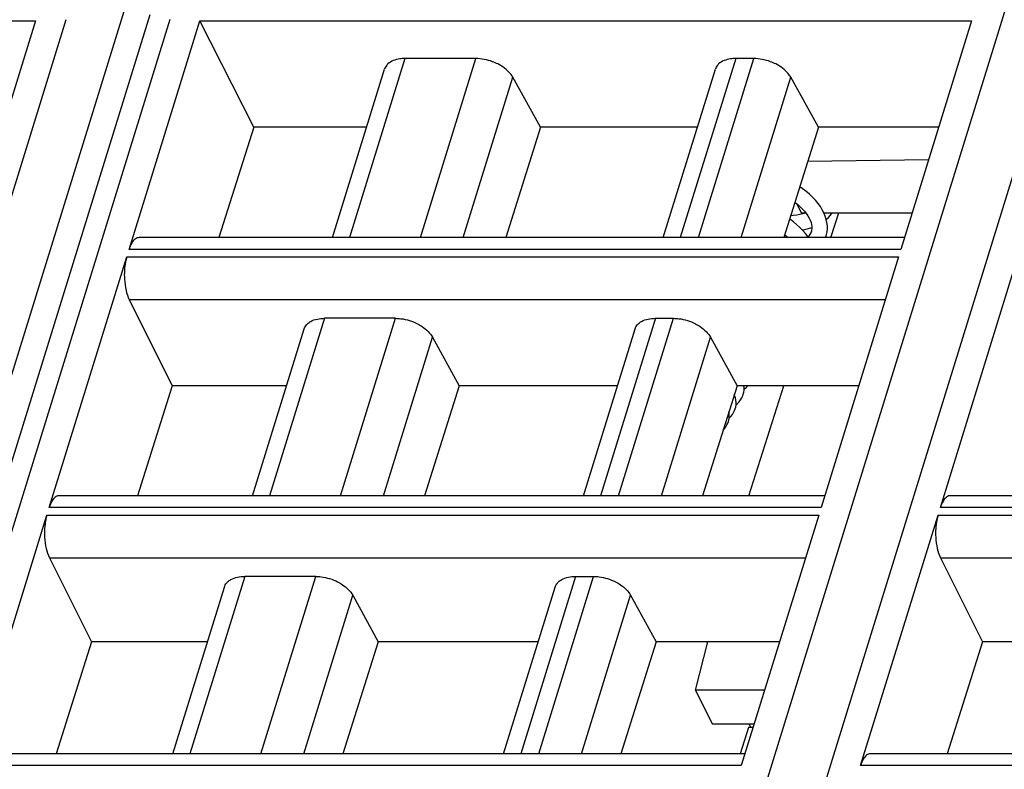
# Model space of a CAD drawing. Header units: millimetres. Extents: x 0 to 594, y 0 to 420.
# Tile 108 of 236: x 269 to 286, y 99 to 112. Entities that reach past the tile are written whole.
import ezdxf

# ---------------------------------------------------------------- set-up
doc = ezdxf.new("R2010")
doc.units = ezdxf.units.MM
doc.header["$LTSCALE"] = 32.67
doc.layers.get('0').update_dxf_attribs({"linetype": 'CONTINUOUS'})
doc.layers.add('1', color=7, linetype='CONTINUOUS')

msp = doc.modelspace()

# ---------------------------------------------------------------- linework, layer by layer
at = {"color": 9, "linetype": 'CONTINUOUS'}
for p, q in [((275.14447, 76.15202), (287.48986, 116.1017)), ((271.203, 112.39824), (259.87401, 75.73762)), ((259.05661, 76.15202), (269.98072, 111.50245)), ((271.76144, 111.50245), (260.83733, 76.15202)), ((287.07479, 111.498), (276.15205, 76.15202)), ((275.80096, 110.83119), (274.84948, 107.75219)), ((276.0692, 107.75219), (277.02068, 110.83119)), ((281.48698, 110.83119), (280.5355, 107.75219)), ((280.84644, 107.75219), (281.79792, 110.83119)), ((276.80588, 107.75219), (277.65786, 110.50922)), ((281.58312, 107.75219), (282.4351, 110.50922)), ((284.32547, 107.55039), (271.06199, 107.55039)), ((271.02164, 107.41982), (284.28512, 107.41982)), ((271.06466, 106.68538), (284.05816, 106.68538)), ((274.42052, 106.36407), (273.47777, 103.31334)), ((274.69749, 103.31334), (275.64024, 106.36407)), ((280.10653, 106.36407), (279.16379, 103.31334)), ((279.47473, 103.31334), (280.41748, 106.36407)), ((275.43417, 103.31334), (276.27637, 106.03871)), ((280.21141, 103.31334), (281.05361, 106.03871)), ((282.95376, 103.11153), (269.69028, 103.11153)), ((298.26848, 103.11153), (285.00501, 103.11153)), ((269.64993, 102.98096), (282.91341, 102.98096)), ((284.96466, 102.98096), (298.22813, 102.98096)), ((269.69295, 102.24652), (282.68645, 102.24652)), ((285.00768, 102.24652), (298.00117, 102.24652)), ((273.04881, 101.92522), (272.10606, 98.87449)), ((273.32578, 98.87449), (274.26853, 101.92522)), ((278.73483, 101.92522), (277.79208, 98.87449)), ((278.10302, 98.87449), (279.04577, 101.92522)), ((274.06246, 98.87449), (274.90466, 101.59985)), ((278.8397, 98.87449), (279.6819, 101.59985)), ((281.58205, 98.67268), (268.31857, 98.67268)), ((296.89677, 98.67268), (283.6333, 98.67268))]:
    msp.add_line(p, q, dxfattribs=at)
at = {"color": 7, "linetype": 'CONTINUOUS'}
for p, q in [((260.40374, 75.93445), (271.42141, 111.58764)), ((256.18852, 111.48015), (269.45199, 111.48015)), ((269.45199, 111.48015), (268.2376, 107.55039)), ((271.06199, 107.55039), (272.27638, 111.48015)), ((273.20303, 109.65093), (272.27638, 111.48015)), ((272.27638, 111.48015), (285.53985, 111.48015)), ((285.53985, 111.48015), (284.32547, 107.55039)), ((277.02068, 110.83119), (275.80096, 110.83119)), ((281.79792, 110.83119), (281.48698, 110.83119)), ((274.5564, 107.75219), (275.45173, 110.64947)), ((278.1353, 109.65093), (277.65786, 110.50922)), ((280.24242, 107.75219), (281.13774, 110.64947)), ((282.91254, 109.65093), (282.4351, 110.50922)), ((273.20303, 109.65093), (272.605, 107.75219)), ((275.14315, 109.65093), (273.20303, 109.65093)), ((278.1353, 109.65093), (277.53659, 107.75219)), ((280.82917, 109.65093), (278.1353, 109.65093)), ((282.91254, 109.65093), (282.31382, 107.75219)), ((284.97458, 109.65093), (282.91254, 109.65093)), ((282.72889, 109.06852), (284.80219, 109.09308)), ((282.53952, 108.33199), (282.61371, 108.1808)), ((282.61371, 108.1808), (282.68927, 108.1808)), ((282.69481, 108.17384), (282.69018, 108.17218)), ((283.00177, 108.1808), (284.52028, 108.1808)), ((283.12383, 107.75219), (283.26027, 108.1808)), ((282.78754, 107.86046), (282.78204, 107.84457)), ((282.79232, 107.87925), (282.78689, 107.85835)), ((284.38783, 107.75219), (271.23117, 107.75219)), ((283.03196, 107.75219), (283.04196, 107.78057)), ((269.69028, 103.11153), (271.02164, 107.41982)), ((284.28512, 107.41982), (282.95376, 103.11153)), ((285.00501, 103.11153), (286.33637, 107.41982)), ((271.06466, 106.68538), (271.80245, 105.20408)), ((275.64024, 106.36407), (274.4205, 106.36407)), ((280.10653, 106.36407), (280.41748, 106.36407)), ((273.18469, 103.31334), (274.07069, 106.18044)), ((278.87071, 103.31334), (279.75671, 106.18044)), ((276.27637, 106.03871), (276.73311, 105.20408)), ((281.05361, 106.03871), (281.51034, 105.20408)), ((271.80245, 105.20408), (271.20694, 103.31334)), ((273.76897, 105.20408), (271.80245, 105.20408)), ((276.73311, 105.20408), (276.13691, 103.31334)), ((279.45499, 105.20408), (276.73311, 105.20408)), ((281.51034, 105.20408), (280.91415, 103.31334)), ((283.6004, 105.20408), (281.51034, 105.20408)), ((281.71081, 103.31334), (282.31269, 105.20408)), ((283.01612, 103.31334), (269.85946, 103.31334)), ((298.33085, 103.31334), (285.17419, 103.31334)), ((268.31857, 98.67268), (269.64993, 102.98096)), ((282.91341, 102.98096), (281.58205, 98.67268)), ((283.6333, 98.67268), (284.96466, 102.98096)), ((269.69295, 102.24652), (270.41459, 100.79764)), ((285.00768, 102.24652), (285.72932, 100.79764)), ((274.26853, 101.92522), (273.04879, 101.92522)), ((278.73483, 101.92522), (279.04577, 101.92522)), ((271.81298, 98.87449), (272.69898, 101.74158)), ((277.499, 98.87449), (278.385, 101.74158)), ((274.90466, 101.59985), (275.34366, 100.79764)), ((279.6819, 101.59985), (280.12089, 100.79764)), ((270.41459, 100.79764), (269.80887, 98.87449)), ((272.40728, 100.79764), (270.41459, 100.79764)), ((275.34366, 100.79764), (274.73724, 98.87449)), ((278.0933, 100.79764), (275.34366, 100.79764)), ((280.12089, 100.79764), (279.51448, 98.87449)), ((282.23871, 100.79764), (280.12089, 100.79764)), ((280.79717, 99.96939), (281.01062, 100.79764)), ((285.72932, 100.79764), (285.1236, 98.87449)), ((287.72201, 100.79764), (285.72932, 100.79764)), ((281.98276, 99.96938), (280.79717, 99.96939)), ((280.79737, 99.96939), (281.0818, 99.38978)), ((281.0816, 99.38978), (281.80365, 99.38978)), ((281.74825, 99.32953), (281.71869, 99.38978)), ((281.70649, 99.32953), (281.56587, 98.87449)), ((281.78503, 99.32953), (281.70649, 99.32953)), ((281.64441, 98.87449), (268.48775, 98.87449)), ((296.95914, 98.87449), (283.80248, 98.87449))]:
    msp.add_line(p, q, dxfattribs=at)
for points in [[(283.00398, 108.17651), (282.97566, 108.23153), (282.94197, 108.28619), (282.90294, 108.34039), (282.85866, 108.39393), (282.8091, 108.44674), (282.75444, 108.49855), (282.69524, 108.5488), (282.63184, 108.59724), (282.5895, 108.62646)], [(282.50533, 108.35951), (282.50868, 108.35704), (282.55453, 108.31981), (282.59679, 108.28194)], [(282.53572, 108.13743), (282.47742, 108.13068), (282.43222, 108.12767)], [(282.69018, 108.17218), (282.64244, 108.15838), (282.59088, 108.14672), (282.53572, 108.13743)], [(282.59679, 108.28194), (282.63525, 108.2437), (282.66983, 108.20525), (282.70063, 108.16651)], [(282.70063, 108.16651), (282.72749, 108.12768), (282.75013, 108.08914), (282.7684, 108.05119), (282.78212, 108.01438), (282.79136, 107.97887), (282.79618, 107.94445), (282.79651, 107.91117), (282.79232, 107.87925)], [(283.0417, 107.77974), (283.04862, 107.8043), (283.05833, 107.85347), (283.06294, 107.90451), (283.06224, 107.95734), (283.056, 108.01153), (283.04419, 108.06629), (283.02686, 108.12131), (283.00398, 108.17651)], [(283.04424, 108.0661), (283.08079, 108.10022), (283.11587, 108.13975), (283.14568, 108.1808)], [(282.7354, 107.75219), (282.72474, 107.76896), (282.68507, 107.82232), (282.64059, 107.87439), (282.59166, 107.92492), (282.53844, 107.97389), (282.4812, 108.02114), (282.42026, 108.06649), (282.41421, 108.07056)], [(282.32943, 107.80169), (282.35956, 107.77693), (282.38681, 107.75219)], [(282.6315, 107.88378), (282.64608, 107.88627), (282.71371, 107.9018), (282.77807, 107.92077), (282.79635, 107.92749)], [(282.78204, 107.84457), (282.76872, 107.81655), (282.75188, 107.79079), (282.7317, 107.7669), (282.72818, 107.76356)], [(281.6163, 105.0551), (281.62535, 105.09148), (281.63047, 105.13074)], [(281.63047, 105.13074), (281.63099, 105.17255), (281.62771, 105.20408)], [(281.63066, 105.14604), (281.63367, 105.14812), (281.66739, 105.17642), (281.69424, 105.20408)], [(281.49333, 104.87588), (281.49418, 104.91563), (281.49036, 104.95633), (281.48175, 104.99758), (281.46827, 105.03922), (281.4625, 105.05234)], [(281.49342, 104.88033), (281.51754, 104.90064), (281.54623, 104.93038), (281.57084, 104.96209), (281.59127, 104.99547), (281.60715, 105.02936), (281.61638, 105.05537)], [(281.37325, 104.64054), (281.376, 104.67094), (281.37587, 104.70211), (281.37279, 104.73391), (281.36877, 104.75511)], [(281.37387, 104.64738), (281.37504, 104.64829), (281.40502, 104.67745), (281.43084, 104.70884), (281.45235, 104.74216), (281.46908, 104.7762), (281.48, 104.8062)], [(281.47991, 104.80589), (281.48819, 104.83866), (281.49333, 104.87588)], [(281.27241, 104.44949), (281.29214, 104.46911), (281.31633, 104.49911), (281.3365, 104.53088), (281.35225, 104.56334), (281.36231, 104.59116)], [(281.36229, 104.59111), (281.36778, 104.61127), (281.37325, 104.64054)]]:
    msp.add_lwpolyline(points, dxfattribs=at)
for points, knots in [([(275.50844, 110.73821), (275.50175, 110.73193), (275.47739, 110.70633), (275.45943, 110.67446), (275.4517, 110.64948)], [0, 0, 0, 0, 0.2596683, 1, 1, 1, 1]), ([(275.80096, 110.83119), (275.77128, 110.83119), (275.66871, 110.82483), (275.56225, 110.78874), (275.50844, 110.73821)], [0, 0, 0, 0, 0.28674265, 1, 1, 1, 1]), ([(277.3982, 110.73821), (277.36869, 110.75312), (277.24917, 110.8049), (277.11785, 110.83119), (277.02068, 110.83119)], [0, 0, 0, 0, 0.25386908, 1, 1, 1, 1]), ([(277.65786, 110.50922), (277.64527, 110.53186), (277.57778, 110.62748), (277.47894, 110.6974), (277.3982, 110.73821)], [0, 0, 0, 0, 0.22267824, 1, 1, 1, 1]), ([(281.19445, 110.73821), (281.18777, 110.73193), (281.1634, 110.70633), (281.14544, 110.67446), (281.13772, 110.64948)], [0, 0, 0, 0, 0.2596683, 1, 1, 1, 1]), ([(281.48698, 110.83119), (281.4573, 110.83119), (281.35472, 110.82483), (281.24827, 110.78874), (281.19445, 110.73821)], [0, 0, 0, 0, 0.28674265, 1, 1, 1, 1]), ([(282.17543, 110.73821), (282.14593, 110.75312), (282.02641, 110.8049), (281.89509, 110.83119), (281.79792, 110.83119)], [0, 0, 0, 0, 0.25386908, 1, 1, 1, 1]), ([(282.4351, 110.50922), (282.4225, 110.53186), (282.35502, 110.62748), (282.25618, 110.6974), (282.17543, 110.73821)], [0, 0, 0, 0, 0.22267824, 1, 1, 1, 1]), ([(271.16488, 107.72725), (271.1412, 107.70888), (271.09883, 107.65197), (271.07349, 107.5876), (271.06199, 107.55039)], [0, 0, 0, 0, 0.43482843, 1, 1, 1, 1]), ([(271.02164, 107.41982), (271.01299, 107.39183), (270.9828, 107.26721), (270.97652, 107.13744), (270.9823, 107.03888)], [0, 0, 0, 0, 0.22881463, 1, 1, 1, 1]), ([(270.9823, 107.03888), (270.98612, 106.97357), (271.0023, 106.85265), (271.03963, 106.73562), (271.06466, 106.68538)], [0, 0, 0, 0, 0.53816872, 1, 1, 1, 1]), ([(274.12769, 106.27011), (274.14413, 106.28567), (274.22986, 106.34644), (274.33918, 106.36407), (274.4205, 106.36407)], [0, 0, 0, 0, 0.21777869, 1, 1, 1, 1]), ([(275.64024, 106.36407), (275.67176, 106.36407), (275.80189, 106.35516), (275.92956, 106.31506), (276.01746, 106.27011)], [0, 0, 0, 0, 0.24204309, 1, 1, 1, 1]), ([(279.8137, 106.27011), (279.83015, 106.28567), (279.91588, 106.34644), (280.0252, 106.36407), (280.10652, 106.36407)], [0, 0, 0, 0, 0.21777869, 1, 1, 1, 1]), ([(280.41747, 106.36407), (280.449, 106.36407), (280.57913, 106.35516), (280.7068, 106.31506), (280.79469, 106.27011)], [0, 0, 0, 0, 0.24204309, 1, 1, 1, 1]), ([(274.07069, 106.18044), (274.07848, 106.20566), (274.09649, 106.23785), (274.12097, 106.26376), (274.12769, 106.27011)], [0, 0, 0, 0, 0.7407559, 1, 1, 1, 1]), ([(276.01746, 106.27011), (276.04609, 106.25546), (276.14636, 106.19666), (276.23584, 106.11278), (276.27638, 106.03869)], [0, 0, 0, 0, 0.27579327, 1, 1, 1, 1]), ([(279.7567, 106.18044), (279.7645, 106.20566), (279.78251, 106.23785), (279.80699, 106.26376), (279.8137, 106.27011)], [0, 0, 0, 0, 0.7407559, 1, 1, 1, 1]), ([(280.79469, 106.27011), (280.82332, 106.25546), (280.9236, 106.19666), (281.01308, 106.11278), (281.05362, 106.03869)], [0, 0, 0, 0, 0.27579327, 1, 1, 1, 1]), ([(269.79317, 103.2884), (269.76949, 103.27003), (269.72712, 103.21312), (269.70178, 103.14875), (269.69028, 103.11153)], [0, 0, 0, 0, 0.43482843, 1, 1, 1, 1]), ([(285.10789, 103.2884), (285.08422, 103.27003), (285.04185, 103.21312), (285.01651, 103.14875), (285.00501, 103.11153)], [0, 0, 0, 0, 0.43482843, 1, 1, 1, 1]), ([(269.64993, 102.98096), (269.64128, 102.95297), (269.61109, 102.82836), (269.60482, 102.69859), (269.61059, 102.60002)], [0, 0, 0, 0, 0.22881463, 1, 1, 1, 1]), ([(284.96466, 102.98096), (284.95601, 102.95297), (284.92582, 102.82836), (284.91954, 102.69859), (284.92532, 102.60002)], [0, 0, 0, 0, 0.22881463, 1, 1, 1, 1]), ([(269.61059, 102.60002), (269.61441, 102.53472), (269.63059, 102.4138), (269.66793, 102.29677), (269.69295, 102.24652)], [0, 0, 0, 0, 0.53816872, 1, 1, 1, 1]), ([(284.92532, 102.60002), (284.92914, 102.53472), (284.94532, 102.4138), (284.98265, 102.29677), (285.00768, 102.24652)], [0, 0, 0, 0, 0.53816872, 1, 1, 1, 1]), ([(272.75598, 101.83126), (272.77242, 101.84681), (272.85815, 101.90758), (272.96747, 101.92522), (273.04879, 101.92522)], [0, 0, 0, 0, 0.21777869, 1, 1, 1, 1]), ([(274.26853, 101.92522), (274.30005, 101.92522), (274.43018, 101.9163), (274.55786, 101.87621), (274.64575, 101.83125)], [0, 0, 0, 0, 0.24204309, 1, 1, 1, 1]), ([(278.44199, 101.83126), (278.45844, 101.84681), (278.54417, 101.90758), (278.65349, 101.92522), (278.73481, 101.92522)], [0, 0, 0, 0, 0.21777869, 1, 1, 1, 1]), ([(279.04576, 101.92522), (279.07729, 101.92522), (279.20742, 101.9163), (279.33509, 101.87621), (279.42298, 101.83125)], [0, 0, 0, 0, 0.24204309, 1, 1, 1, 1]), ([(272.69898, 101.74159), (272.70677, 101.76681), (272.72478, 101.79899), (272.74927, 101.82491), (272.75598, 101.83126)], [0, 0, 0, 0, 0.7407559, 1, 1, 1, 1]), ([(274.64575, 101.83125), (274.67438, 101.81661), (274.77465, 101.75781), (274.86413, 101.67392), (274.90467, 101.59984)], [0, 0, 0, 0, 0.27579327, 1, 1, 1, 1]), ([(278.38499, 101.74159), (278.39279, 101.76681), (278.4108, 101.79899), (278.43528, 101.82491), (278.44199, 101.83126)], [0, 0, 0, 0, 0.7407559, 1, 1, 1, 1]), ([(279.42298, 101.83125), (279.45162, 101.81661), (279.55189, 101.75781), (279.64137, 101.67392), (279.68191, 101.59984)], [0, 0, 0, 0, 0.27579327, 1, 1, 1, 1]), ([(283.73618, 98.84955), (283.71251, 98.83117), (283.67014, 98.77427), (283.6448, 98.70989), (283.6333, 98.67268)], [0, 0, 0, 0, 0.43482843, 1, 1, 1, 1])]:
    msp.add_open_spline(points, degree=3, knots=knots, dxfattribs=at)
for points in [[(271.2012, 107.74724), (271.18809, 107.74287), (271.17579, 107.73573), (271.16488, 107.72725)], [(271.23117, 107.75219), (271.22105, 107.75218), (271.21081, 107.75044), (271.2012, 107.74724)], [(269.82949, 103.30839), (269.81638, 103.30402), (269.80408, 103.29687), (269.79317, 103.2884)], [(269.85946, 103.31333), (269.84934, 103.31333), (269.8391, 103.31159), (269.82949, 103.30839)], [(285.14422, 103.30839), (285.13111, 103.30402), (285.11881, 103.29687), (285.10789, 103.2884)], [(285.17419, 103.31333), (285.16406, 103.31333), (285.15382, 103.31159), (285.14422, 103.30839)], [(283.77251, 98.86953), (283.7594, 98.86516), (283.7471, 98.85802), (283.73618, 98.84955)], [(283.80248, 98.87448), (283.79235, 98.87448), (283.78211, 98.87274), (283.77251, 98.86953)]]:
    msp.add_open_spline(points, degree=3, dxfattribs=at)
at = {"layer": '1', "color": 1, "linetype": 'CONTINUOUS'}
msp.add_line((281.74825, 99.32953), (281.71869, 99.38978), dxfattribs=at)

doc.saveas('drawing.dxf')
